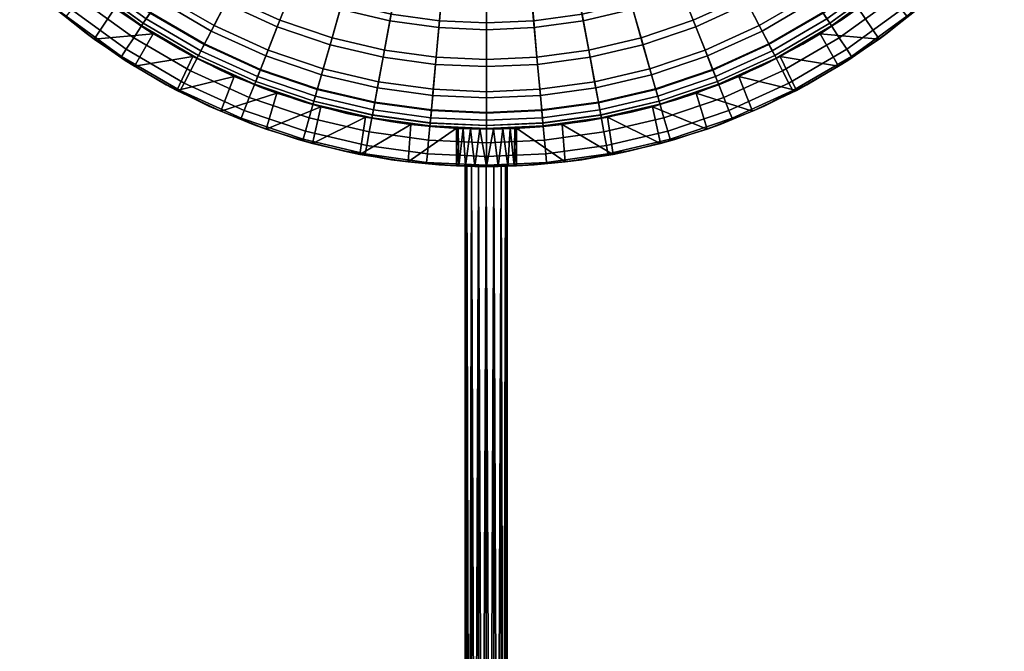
# Model space of a CAD drawing. Header units: millimetres. Extents: x -180 to -2, y -397 to 89.
# Tile 75 of 256: x -153 to -22, y -154 to -70. Entities that reach past the tile are written whole.
import ezdxf

# ---------------------------------------------------------------- set-up
doc = ezdxf.new("R2010")
doc.units = ezdxf.units.MM
doc.header["$MEASUREMENT"] = 0
doc.layers.add('Default', color=7, linetype='Continuous', true_color=0x000000)

msp = doc.modelspace()

# ---------------------------------------------------------------- meshes
at = {"layer": 'Default'}
mesh = msp.add_polyface(dxfattribs=at)
corners = [(-135.55, -71.47), (-138.03, -75.82), (-143.42, -72.2), (-140.63, -68.04), (-148.54, -68.19), (-145.45, -64.25), (-153.35, -63.82), (-149.98, -60.13), (-144.68, -53.65, 15.11), (-141.18, -50.15, 16.01), (-146.09, -44.71, 16.01), (-149.93, -47.82, 15.11), (-138.85, -58.91, 15.11), (-135.73, -55.07, 16.01), (-147.64, -56.61, 14.29), (-153.18, -50.46, 14.29), (-141.49, -62.15, 14.29), (-143.8, -65, 13.52), (-150.23, -59.2, 13.52), (-136.85, -70.08, 13.52), (-134.83, -67.01, 14.29), (-145.26, -66.8, 12.29), (-151.87, -60.84, 12.29), (-138.11, -72.01, 12.29), (-146.42, -68.22, 10.34), (-153.17, -62.14, 10.34), (-139.12, -73.55, 10.34), (-139.74, -74.51, 7.71), (-147.14, -69.11, 7.71), (-144.49, -71.41, 6.06), (-139.26, -75.04, 6.06), (-149.44, -67.42, 6.06), (-144, -52.98, 10.2), (-149.19, -47.22, 10.2), (-145.39, -44.13, 11.09), (-140.54, -49.51, 11.09), (-138.25, -58.16, 10.2), (-135.16, -54.36, 11.09), (-147.05, -56.02, 9.36), (-152.53, -49.93, 9.36), (-140.96, -61.5, 9.36), (-142.71, -63.66, 8.82), (-149.01, -57.98, 8.82), (-142.77, -63.73, 8.79), (-149.07, -58.04, 8.79), (-135.95, -68.71, 8.79), (-135.9, -68.63, 8.82), (-143.36, -64.46, 8.3), (-149.74, -58.71, 8.3), (-136.46, -69.49, 8.3), (-143.81, -65.01, 7.54), (-150.24, -59.21, 7.54), (-136.85, -70.08, 7.54), (-144.05, -65.31, 6.71), (-150.51, -59.48, 6.71), (-137.06, -70.41, 6.71), (-146.55, -63.31, 5.89), (-150.89, -59.22, 5.89), (-137.04, -70.52, 5.89), (-141.92, -67.08, 5.89), (-145.45, -64.25), (-146.55, -63.31, 5.89), (-141.92, -67.08, 5.89), (-140.63, -68.04), (-137.04, -70.52, 5.89), (-135.55, -71.47), (-149.98, -60.13), (-150.89, -59.22, 5.89), (-143.42, -72.2), (-138.03, -75.82), (-139.26, -75.04, 6.06), (-144.49, -71.41, 6.06), (-148.54, -68.19), (-149.44, -67.42, 6.06)]
mesh.append_faces([[corners[k] for k in face] for face in [(0, 1, 2, 2), (3, 0, 2, 2), (4, 5, 3, 3), (5, 6, 7, 7), (4, 3, 2, 2), (8, 9, 10, 11), (12, 13, 9, 8), (14, 8, 11, 15), (16, 12, 8, 14), (17, 16, 14, 18), (19, 20, 16, 17), (21, 17, 18, 22), (23, 19, 17, 21), (24, 21, 22, 25), (26, 23, 21, 24), (27, 26, 24, 28), (27, 28, 29, 30), (28, 31, 29, 29), (32, 33, 34, 35), (36, 32, 35, 37), (38, 39, 33, 32), (40, 38, 32, 36), (41, 42, 38, 40), (43, 44, 42, 41), (45, 43, 41, 46), (47, 48, 44, 43), (49, 47, 43, 45), (50, 51, 48, 47), (52, 50, 47, 49), (53, 54, 51, 50), (55, 53, 50, 52), (53, 56, 57, 54), (55, 58, 59, 53), (56, 53, 59, 59), (60, 61, 62, 63), (63, 62, 64, 65), (66, 67, 61, 60), (68, 69, 70, 71), (72, 68, 71, 73)]])
mesh = msp.add_polyface(dxfattribs=at)
corners = [(-41.42, -68.04), (-38.64, -72.2), (-46.51, -71.47), (-59.09, -48.85, 18.79), (-61.71, -44.84, 20.18), (-66.42, -47.59, 20.18), (-64.22, -51.85, 18.79), (-56.62, -52.63, 17.69), (-62.15, -55.86, 17.69), (-51.39, -48.82, 17.69), (-54.24, -45.31, 18.79), (-58.45, -63.01, 16.01), (-67.88, -58.47, 17.69), (-64.92, -65.95, 16.01), (-52.22, -59.37, 16.01), (-46.32, -55.07, 16.01), (-40.87, -50.15, 16.01), (-46.56, -44.47, 17.69), (-56.18, -67.4, 15.11), (-63.1, -70.55, 15.11), (-49.51, -63.51, 15.11), (-43.2, -58.91, 15.11), (-54.26, -71.11, 14.29), (-61.56, -74.43, 14.29), (-47.22, -67.01, 14.29), (-40.57, -62.15, 14.29), (-45.21, -70.08, 13.52), (-52.57, -74.37, 13.52), (-38.25, -65, 13.52), (-59.79, -47.78, 13.96), (-64.81, -50.71, 13.96), (-67.1, -46.28, 15.4), (-62.52, -43.6, 15.4), (-57.23, -51.7, 12.82), (-62.66, -54.87, 12.82), (-52.1, -47.95, 12.82), (-55.04, -44.32, 13.96), (-52.71, -58.61, 11.09), (-58.87, -62.2, 11.09), (-46.89, -54.36, 11.09), (-41.52, -49.51, 11.09), (-47.35, -43.67, 12.82), (-56.62, -66.55, 10.2), (-63.45, -69.66, 10.2), (-65.25, -65.11, 11.09), (-50.03, -62.71, 10.2), (-43.81, -58.16, 10.2), (-38.05, -52.98, 10.2), (-54.64, -70.37, 9.36), (-61.87, -73.66, 9.36), (-47.68, -66.31, 9.36), (-41.1, -61.5, 9.36), (-46.16, -68.63, 8.82), (-53.37, -72.84, 8.82), (-39.35, -63.66, 8.82), (-46.11, -68.71, 8.79), (-53.33, -72.92, 8.79), (-39.29, -63.73, 8.79), (-45.6, -69.49, 8.3), (-52.89, -73.75, 8.3), (-38.7, -64.46, 8.3), (-45.21, -70.08, 7.54), (-52.57, -74.38, 7.54), (-45, -70.41, 6.71), (-38.01, -65.31, 6.71), (-43.58, -69.56, 5.89), (-48.81, -72.86, 5.89), (-46.51, -71.47), (-48.81, -72.86, 5.89), (-43.58, -69.56, 5.89), (-41.42, -68.04)]
mesh.append_faces([[corners[k] for k in face] for face in [(0, 1, 2, 2), (3, 4, 5, 6), (7, 3, 6, 8), (9, 10, 3, 7), (11, 8, 12, 13), (14, 7, 8, 11), (15, 9, 7, 14), (16, 17, 9, 15), (18, 11, 13, 19), (20, 14, 11, 18), (21, 15, 14, 20), (22, 18, 19, 23), (24, 20, 18, 22), (25, 21, 20, 24), (26, 24, 22, 27), (28, 25, 24, 26), (29, 30, 31, 32), (33, 34, 30, 29), (35, 33, 29, 36), (37, 38, 34, 33), (39, 37, 33, 35), (40, 39, 35, 41), (42, 43, 44, 38), (45, 42, 38, 37), (46, 45, 37, 39), (47, 46, 39, 40), (48, 49, 43, 42), (50, 48, 42, 45), (51, 50, 45, 46), (52, 53, 48, 50), (54, 52, 50, 51), (55, 56, 53, 52), (57, 55, 52, 54), (58, 59, 56, 55), (60, 58, 55, 57), (61, 62, 59, 58), (63, 64, 65, 65), (65, 66, 63, 63), (67, 68, 69, 70)]])
mesh = msp.add_polyface(dxfattribs=at)
corners = [(-80.91, -53.95, 352.52), (-80.91, -53.81, 354.21), (-86.29, -55.64, 354.36), (-86.3, -55.78, 352.67), (-80.92, -53.94, 352.13), (-86.31, -55.77, 352.28), (-80.41, -57.39, 18.79), (-81.28, -52.68, 20.18), (-86.21, -53.36, 20.18), (-85.78, -58.13, 18.79), (-74.97, -56.12, 18.79), (-76.29, -51.51, 20.18), (-79.59, -61.84, 17.69), (-85.38, -62.63, 17.69), (-73.72, -60.46, 17.69), (-67.88, -58.47, 17.69), (-69.54, -54.27, 18.79), (-62.15, -55.86, 17.69), (-64.22, -51.85, 18.79), (-78.12, -69.74, 16.01), (-84.66, -70.64, 16.01), (-71.51, -68.19, 16.01), (-64.92, -65.95, 16.01), (-77.22, -74.61, 15.11), (-84.21, -75.57, 15.11), (-70.15, -72.95, 15.11), (-63.1, -70.55, 15.11), (-76.46, -78.72, 14.29), (-83.84, -79.73, 14.29), (-69, -76.96, 14.29), (-61.56, -74.43, 14.29), (-60.21, -77.85, 13.52), (-67.99, -80.5, 13.52), (-80.64, -56.14, 13.96), (-85.9, -56.86, 13.96), (-86.35, -51.89, 15.4), (-81.55, -51.23, 15.4), (-79.79, -60.73, 12.82), (-85.48, -61.52, 12.82), (-74.03, -59.38, 12.82), (-75.32, -54.89, 13.96), (-68.29, -57.43, 12.82), (-70.01, -53.08, 13.96), (-62.66, -54.87, 12.82), (-64.81, -50.71, 13.96), (-78.29, -68.85, 11.09), (-84.74, -69.74, 11.09), (-71.76, -67.32, 11.09), (-65.25, -65.11, 11.09), (-58.87, -62.2, 11.09), (-77.4, -73.67, 10.2), (-84.3, -74.62, 10.2), (-70.41, -72.03, 10.2), (-63.45, -69.66, 10.2), (-76.61, -77.9, 9.36), (-83.91, -78.9, 9.36), (-69.23, -76.16, 9.36), (-61.87, -73.66, 9.36), (-68.47, -78.83, 8.82), (-76.11, -80.63, 8.82), (-60.85, -76.24, 8.82), (-60.81, -76.32, 8.79), (-68.44, -78.92, 8.79), (-60.47, -77.2, 8.3), (-68.18, -79.82, 8.3), (-60.21, -77.85, 7.54), (-67.99, -80.5, 7.54), (-60.06, -78.21, 6.71), (-67.88, -80.87, 6.71)]
mesh.append_faces([[corners[k] for k in face] for face in [(0, 1, 2, 3), (4, 0, 3, 5), (6, 7, 8, 9), (10, 11, 7, 6), (12, 6, 9, 13), (14, 10, 6, 12), (15, 16, 10, 14), (17, 18, 16, 15), (19, 12, 13, 20), (21, 14, 12, 19), (22, 15, 14, 21), (23, 19, 20, 24), (25, 21, 19, 23), (26, 22, 21, 25), (27, 23, 24, 28), (29, 25, 23, 27), (30, 26, 25, 29), (31, 30, 29, 32), (33, 34, 35, 36), (37, 38, 34, 33), (39, 37, 33, 40), (41, 39, 40, 42), (43, 41, 42, 44), (45, 46, 38, 37), (47, 45, 37, 39), (48, 47, 39, 41), (49, 48, 41, 43), (50, 51, 46, 45), (52, 50, 45, 47), (53, 52, 47, 48), (54, 55, 51, 50), (56, 54, 50, 52), (57, 56, 52, 53), (58, 59, 54, 56), (60, 58, 56, 57), (61, 62, 58, 60), (63, 64, 62, 61), (65, 66, 64, 63), (67, 68, 66, 65)]])
mesh = msp.add_polyface(dxfattribs=at)
corners = [(-33.52, -68.19), (-38.64, -72.2), (-41.42, -68.04), (-28.71, -63.82), (-36.61, -64.25), (-32.08, -60.13), (-24.23, -59.12), (-27.86, -55.68), (-34.42, -56.61, 14.29), (-37.38, -53.65, 15.11), (-43.2, -58.91, 15.11), (-40.57, -62.15, 14.29), (-31.82, -59.2, 13.52), (-38.25, -65, 13.52), (-36.8, -66.8, 12.29), (-45.21, -70.08, 13.52), (-43.95, -72.01, 12.29), (-30.19, -60.84, 12.29), (-35.64, -68.22, 10.34), (-42.94, -73.55, 10.34), (-28.89, -62.14, 10.34), (-22.8, -55.39, 10.34), (-24.23, -54.23, 12.29), (-34.92, -69.11, 7.71), (-42.32, -74.51, 7.71), (-28.08, -62.95, 7.71), (-21.92, -56.11, 7.71), (-42.8, -75.04, 6.06), (-37.57, -71.41, 6.06), (-32.61, -67.42, 6.06), (-27.95, -63.08, 6.06), (-23.61, -58.42, 6.06), (-35.01, -56.02, 9.36), (-41.1, -61.5, 9.36), (-43.81, -58.16, 10.2), (-38.05, -52.98, 10.2), (-33.05, -57.98, 8.82), (-39.35, -63.66, 8.82), (-32.98, -58.04, 8.79), (-39.29, -63.73, 8.79), (-32.32, -58.71, 8.3), (-38.7, -64.46, 8.3), (-38.25, -65.01, 7.54), (-45.21, -70.08, 7.54), (-45.6, -69.49, 8.3), (-31.82, -59.21, 7.54), (-38.01, -65.31, 6.71), (-45, -70.41, 6.71), (-31.55, -59.48, 6.71), (-33.91, -61.87, 5.89), (-38.6, -65.89, 5.89), (-43.58, -69.56, 5.89), (-29.52, -57.51, 5.89), (-41.42, -68.04), (-43.58, -69.56, 5.89), (-38.6, -65.89, 5.89), (-36.61, -64.25), (-32.08, -60.13), (-33.91, -61.87, 5.89), (-29.52, -57.51, 5.89), (-27.86, -55.68), (-44.03, -75.82), (-38.64, -72.2), (-37.57, -71.41, 6.06), (-42.8, -75.04, 6.06), (-33.52, -68.19), (-32.61, -67.42, 6.06), (-28.71, -63.82), (-24.23, -59.12), (-23.61, -58.42, 6.06), (-27.95, -63.08, 6.06)]
mesh.append_faces([[corners[k] for k in face] for face in [(0, 1, 2, 2), (3, 0, 4, 4), (2, 4, 0, 0), (5, 3, 4, 4), (6, 5, 7, 7), (3, 5, 6, 6), (8, 9, 10, 11), (12, 8, 11, 13), (14, 13, 15, 16), (17, 12, 13, 14), (18, 14, 16, 19), (20, 17, 14, 18), (21, 22, 17, 20), (23, 18, 19, 24), (25, 20, 18, 23), (26, 21, 20, 25), (23, 24, 27, 28), (25, 23, 29, 30), (26, 25, 30, 31), (23, 28, 29, 29), (32, 33, 34, 35), (36, 37, 33, 32), (38, 39, 37, 36), (40, 41, 39, 38), (42, 43, 44, 41), (45, 42, 41, 40), (46, 47, 43, 42), (48, 46, 42, 45), (46, 48, 49, 49), (46, 50, 51, 51), (49, 50, 46, 46), (52, 49, 48, 48), (53, 54, 55, 56), (57, 58, 59, 60), (56, 55, 58, 57), (61, 62, 63, 64), (62, 65, 66, 63), (67, 68, 69, 70), (65, 67, 70, 66)]])
mesh = msp.add_polyface(dxfattribs=at)
corners = [(-112.81, -57.05, 353.41), (-112.74, -56.91, 355.1), (-118.13, -55.64, 355.25), (-118.22, -55.78, 353.56), (-112.82, -57.04, 353.02), (-118.22, -55.77, 353.17), (-107.41, -57.64, 354.95), (-107.31, -57.04, 356.52), (-112.58, -56.31, 356.67), (-107.47, -57.79, 353.26), (-107.48, -57.78, 352.87), (-107.55, -57.08, 348.18), (-112.82, -56.35, 348.32), (-102.21, -57.88, 354.8), (-102.17, -57.27, 356.38), (-102.26, -58.02, 353.12), (-102.27, -58.01, 352.73), (-102.4, -57.31, 348.03), (-102.52, -55.33, 343.53), (-107.49, -55.11, 343.67), (-108.33, -60.46, 17.69), (-107.09, -56.12, 18.79), (-112.51, -54.27, 18.79), (-114.18, -58.47, 17.69), (-102.47, -61.84, 17.69), (-101.65, -57.39, 18.79), (-117.14, -65.95, 16.01), (-119.91, -55.86, 17.69), (-123.61, -63.01, 16.01), (-110.55, -68.19, 16.01), (-103.93, -69.74, 16.01), (-118.96, -70.55, 15.11), (-125.88, -67.4, 15.11), (-111.91, -72.95, 15.11), (-104.83, -74.61, 15.11), (-113.06, -76.96, 14.29), (-120.5, -74.43, 14.29), (-105.6, -78.72, 14.29), (-114.07, -80.5, 13.52), (-121.85, -77.85, 13.52), (-106.26, -82.33, 13.52), (-102.27, -60.73, 12.82), (-108.02, -59.38, 12.82), (-106.74, -54.89, 13.96), (-101.42, -56.14, 13.96), (-116.8, -65.11, 11.09), (-123.19, -62.2, 11.09), (-119.4, -54.87, 12.82), (-113.76, -57.43, 12.82), (-110.3, -67.32, 11.09), (-103.77, -68.85, 11.09), (-118.61, -69.66, 10.2), (-125.44, -66.55, 10.2), (-111.64, -72.03, 10.2), (-104.66, -73.67, 10.2), (-112.83, -76.16, 9.36), (-120.19, -73.66, 9.36), (-105.44, -77.9, 9.36), (-113.59, -78.83, 8.82), (-121.21, -76.24, 8.82), (-105.95, -80.63, 8.82), (-113.62, -78.92, 8.79), (-121.24, -76.32, 8.79), (-113.87, -79.82, 8.3), (-121.59, -77.2, 8.3), (-114.07, -80.5, 7.54), (-121.85, -77.85, 7.54), (-114.17, -80.87, 6.71), (-121.99, -78.21, 6.71), (-115.47, -80.58, 5.89), (-121.12, -78.64, 5.89)]
mesh.append_faces([[corners[k] for k in face] for face in [(0, 1, 2, 3), (4, 0, 3, 5), (6, 7, 8, 1), (9, 6, 1, 0), (10, 9, 0, 4), (11, 10, 4, 12), (13, 14, 7, 6), (15, 13, 6, 9), (16, 15, 9, 10), (17, 16, 10, 11), (18, 17, 11, 19), (20, 21, 22, 23), (24, 25, 21, 20), (26, 23, 27, 28), (29, 20, 23, 26), (30, 24, 20, 29), (31, 26, 28, 32), (33, 29, 26, 31), (34, 30, 29, 33), (35, 33, 31, 36), (37, 34, 33, 35), (38, 35, 36, 39), (40, 37, 35, 38), (41, 42, 43, 44), (45, 46, 47, 48), (49, 45, 48, 42), (50, 49, 42, 41), (51, 52, 46, 45), (53, 51, 45, 49), (54, 53, 49, 50), (55, 56, 51, 53), (57, 55, 53, 54), (58, 59, 56, 55), (60, 58, 55, 57), (61, 62, 59, 58), (63, 64, 62, 61), (65, 66, 64, 63), (67, 68, 66, 65), (67, 69, 70, 68)]])
mesh = msp.add_polyface(dxfattribs=at)
corners = [(-97.01, -57.64, 354.66), (-97.02, -57.04, 356.23), (-102.17, -57.27, 356.38), (-102.21, -57.88, 354.8), (-97.05, -57.79, 352.97), (-102.26, -58.02, 353.12), (-97.06, -57.78, 352.58), (-102.27, -58.01, 352.73), (-97.25, -57.08, 347.89), (-102.4, -57.31, 348.03), (-97.55, -55.11, 343.39), (-102.52, -55.33, 343.53), (-91.68, -56.91, 354.51), (-91.75, -56.31, 356.09), (-91.7, -57.05, 352.82), (-91.72, -57.04, 352.43), (-91.97, -56.35, 347.74), (-86.29, -55.64, 354.36), (-86.41, -55.06, 355.94), (-86.3, -55.78, 352.67), (-86.31, -55.77, 352.28), (-86.64, -55.1, 347.59), (-96.68, -62.63, 17.69), (-96.27, -58.13, 18.79), (-101.65, -57.39, 18.79), (-102.47, -61.84, 17.69), (-91.03, -62.89, 17.69), (-91.03, -58.37, 18.79), (-85.38, -62.63, 17.69), (-85.78, -58.13, 18.79), (-97.4, -70.64, 16.01), (-103.93, -69.74, 16.01), (-91.03, -70.93, 16.01), (-84.66, -70.64, 16.01), (-97.85, -75.57, 15.11), (-104.83, -74.61, 15.11), (-91.03, -75.87, 15.11), (-84.21, -75.57, 15.11), (-98.22, -79.73, 14.29), (-105.6, -78.72, 14.29), (-91.03, -80.05, 14.29), (-83.84, -79.73, 14.29), (-96.58, -61.52, 12.82), (-102.27, -60.73, 12.82), (-101.42, -56.14, 13.96), (-96.16, -56.86, 13.96), (-91.03, -61.77, 12.82), (-91.03, -57.09, 13.96), (-85.48, -61.52, 12.82), (-85.9, -56.86, 13.96), (-97.32, -69.74, 11.09), (-103.77, -68.85, 11.09), (-91.03, -70.02, 11.09), (-84.74, -69.74, 11.09), (-97.76, -74.62, 10.2), (-104.66, -73.67, 10.2), (-91.03, -74.92, 10.2), (-84.3, -74.62, 10.2), (-98.15, -78.9, 9.36), (-105.44, -77.9, 9.36), (-91.03, -79.22, 9.36), (-83.91, -78.9, 9.36), (-91.03, -82, 8.82), (-98.4, -81.66, 8.82), (-83.66, -81.66, 8.82)]
mesh.append_faces([[corners[k] for k in face] for face in [(0, 1, 2, 3), (4, 0, 3, 5), (6, 4, 5, 7), (8, 6, 7, 9), (10, 8, 9, 11), (12, 13, 1, 0), (14, 12, 0, 4), (15, 14, 4, 6), (16, 15, 6, 8), (17, 18, 13, 12), (19, 17, 12, 14), (20, 19, 14, 15), (21, 20, 15, 16), (22, 23, 24, 25), (26, 27, 23, 22), (28, 29, 27, 26), (30, 22, 25, 31), (32, 26, 22, 30), (33, 28, 26, 32), (34, 30, 31, 35), (36, 32, 30, 34), (37, 33, 32, 36), (38, 34, 35, 39), (40, 36, 34, 38), (41, 37, 36, 40), (42, 43, 44, 45), (46, 42, 45, 47), (48, 46, 47, 49), (50, 51, 43, 42), (52, 50, 42, 46), (53, 52, 46, 48), (54, 55, 51, 50), (56, 54, 50, 52), (57, 56, 52, 53), (58, 59, 55, 54), (60, 58, 54, 56), (61, 60, 56, 57), (62, 63, 58, 60), (64, 62, 60, 61)]])
mesh = msp.add_polyface(dxfattribs=at)
corners = [(-135.55, -71.47), (-130.24, -74.52), (-138.03, -75.82), (-132.38, -79.04), (-124.71, -77.17), (-126.52, -81.84), (-119.01, -79.42), (-127.8, -71.11, 14.29), (-125.88, -67.4, 15.11), (-132.55, -63.51, 15.11), (-134.83, -67.01, 14.29), (-120.5, -74.43, 14.29), (-118.96, -70.55, 15.11), (-129.48, -74.37, 13.52), (-136.85, -70.08, 13.52), (-121.85, -77.85, 13.52), (-130.55, -76.43, 12.29), (-138.11, -72.01, 12.29), (-122.7, -80, 12.29), (-131.39, -78.06, 10.34), (-139.12, -73.55, 10.34), (-123.38, -81.71, 10.34), (-131.91, -79.07, 7.71), (-139.74, -74.51, 7.71), (-123.8, -82.77, 7.71), (-128.09, -81.14, 6.06), (-122.2, -83.58, 6.06), (-139.26, -75.04, 6.06), (-133.78, -78.29, 6.06), (-127.41, -70.37, 9.36), (-134.38, -66.31, 9.36), (-132.02, -62.71, 10.2), (-125.44, -66.55, 10.2), (-120.19, -73.66, 9.36), (-118.61, -69.66, 10.2), (-128.69, -72.84, 8.82), (-135.9, -68.63, 8.82), (-121.21, -76.24, 8.82), (-128.73, -72.92, 8.79), (-135.95, -68.71, 8.79), (-121.24, -76.32, 8.79), (-129.16, -73.75, 8.3), (-136.46, -69.49, 8.3), (-121.59, -77.2, 8.3), (-129.49, -74.38, 7.54), (-136.85, -70.08, 7.54), (-121.85, -77.85, 7.54), (-129.66, -74.72, 6.71), (-137.06, -70.41, 6.71), (-121.99, -78.21, 6.71), (-131.93, -73.6, 5.89), (-137.04, -70.52, 5.89), (-121.12, -78.64, 5.89), (-126.62, -76.31, 5.89), (-130.24, -74.52), (-131.93, -73.6, 5.89), (-126.62, -76.31, 5.89), (-124.71, -77.17), (-121.12, -78.64, 5.89), (-119.01, -79.42), (-135.55, -71.47), (-137.04, -70.52, 5.89), (-138.03, -75.82), (-132.38, -79.04), (-133.78, -78.29, 6.06), (-139.26, -75.04, 6.06), (-126.52, -81.84), (-120.47, -84.21), (-122.2, -83.58, 6.06), (-128.09, -81.14, 6.06)]
mesh.append_faces([[corners[k] for k in face] for face in [(0, 1, 2, 2), (3, 4, 5, 5), (2, 1, 3, 3), (1, 4, 3, 3), (6, 5, 4, 4), (7, 8, 9, 10), (11, 12, 8, 7), (13, 7, 10, 14), (15, 11, 7, 13), (16, 13, 14, 17), (18, 15, 13, 16), (19, 16, 17, 20), (21, 18, 16, 19), (22, 19, 20, 23), (24, 21, 19, 22), (24, 22, 25, 26), (22, 23, 27, 28), (22, 28, 25, 25), (29, 30, 31, 32), (33, 29, 32, 34), (35, 36, 30, 29), (37, 35, 29, 33), (38, 39, 36, 35), (40, 38, 35, 37), (41, 42, 39, 38), (43, 41, 38, 40), (44, 45, 42, 41), (46, 44, 41, 43), (47, 48, 45, 44), (49, 47, 44, 46), (47, 50, 51, 48), (49, 52, 53, 47), (53, 50, 47, 47), (54, 55, 56, 57), (57, 56, 58, 59), (60, 61, 55, 54), (62, 63, 64, 65), (66, 67, 68, 69), (63, 66, 69, 64)]])
mesh = msp.add_polyface(dxfattribs=at)
corners = [(-55.54, -81.84), (-61.59, -84.21), (-63.05, -79.42), (-49.67, -79.04), (-57.35, -77.17), (-44.03, -75.82), (-51.82, -74.52), (-46.51, -71.47), (-38.64, -72.2), (-52.57, -74.37, 13.52), (-54.26, -71.11, 14.29), (-61.56, -74.43, 14.29), (-60.21, -77.85, 13.52), (-59.36, -80, 12.29), (-67.99, -80.5, 13.52), (-67.35, -82.72, 12.29), (-51.51, -76.43, 12.29), (-43.95, -72.01, 12.29), (-45.21, -70.08, 13.52), (-58.68, -81.71, 10.34), (-66.85, -84.49, 10.34), (-50.67, -78.06, 10.34), (-42.94, -73.55, 10.34), (-58.26, -82.77, 7.71), (-66.53, -85.58, 7.71), (-50.14, -79.07, 7.71), (-42.32, -74.51, 7.71), (-59.85, -83.58, 6.06), (-53.97, -81.14, 6.06), (-48.28, -78.29, 6.06), (-42.8, -75.04, 6.06), (-65.9, -85.59, 6.06), (-53.37, -72.84, 8.82), (-60.85, -76.24, 8.82), (-61.87, -73.66, 9.36), (-54.64, -70.37, 9.36), (-53.33, -72.92, 8.79), (-60.81, -76.32, 8.79), (-52.89, -73.75, 8.3), (-60.47, -77.2, 8.3), (-52.57, -74.38, 7.54), (-60.21, -77.85, 7.54), (-52.39, -74.72, 6.71), (-60.06, -78.21, 6.71), (-45, -70.41, 6.71), (-45.21, -70.08, 7.54), (-54.28, -75.76, 5.89), (-48.81, -72.86, 5.89), (-65.76, -80.32, 5.89), (-67.88, -80.87, 6.71), (-59.93, -78.25, 5.89), (-63.05, -79.42), (-65.76, -80.32, 5.89), (-59.93, -78.25, 5.89), (-57.35, -77.17), (-54.28, -75.76, 5.89), (-51.82, -74.52), (-48.81, -72.86, 5.89), (-46.51, -71.47), (-61.59, -84.21), (-55.54, -81.84), (-53.97, -81.14, 6.06), (-59.85, -83.58, 6.06), (-49.67, -79.04), (-48.28, -78.29, 6.06), (-44.03, -75.82), (-42.8, -75.04, 6.06)]
mesh.append_faces([[corners[k] for k in face] for face in [(0, 1, 2, 2), (3, 0, 4, 4), (2, 4, 0, 0), (5, 3, 6, 6), (4, 6, 3, 3), (7, 5, 6, 6), (5, 7, 8, 8), (9, 10, 11, 12), (13, 12, 14, 15), (16, 9, 12, 13), (17, 18, 9, 16), (19, 13, 15, 20), (21, 16, 13, 19), (22, 17, 16, 21), (23, 19, 20, 24), (25, 21, 19, 23), (26, 22, 21, 25), (25, 23, 27, 28), (26, 25, 29, 30), (23, 24, 31, 27), (25, 28, 29, 29), (32, 33, 34, 35), (36, 37, 33, 32), (38, 39, 37, 36), (40, 41, 39, 38), (42, 43, 41, 40), (44, 42, 40, 45), (43, 42, 46, 46), (47, 42, 44, 44), (48, 49, 43, 43), (43, 50, 48, 48), (46, 42, 47, 47), (46, 50, 43, 43), (51, 52, 53, 54), (54, 53, 55, 56), (56, 55, 57, 58), (59, 60, 61, 62), (60, 63, 64, 61), (63, 65, 66, 64)]])
mesh = msp.add_polyface(dxfattribs=at)
corners = [(-74.13, -87.59), (-80.55, -88.59), (-80.92, -83.6), (-67.8, -86.13), (-74.87, -82.64), (-68.9, -81.24), (-61.59, -84.21), (-87.03, -84.11), (-63.05, -79.42), (-75.79, -82.33, 13.52), (-76.46, -78.72, 14.29), (-83.84, -79.73, 14.29), (-83.51, -83.39, 13.52), (-67.99, -80.5, 13.52), (-69, -76.96, 14.29), (-75.37, -84.6, 12.29), (-83.3, -85.69, 12.29), (-67.35, -82.72, 12.29), (-75.04, -86.41, 10.34), (-83.13, -87.52, 10.34), (-66.85, -84.49, 10.34), (-74.83, -87.53, 7.71), (-83.03, -88.66, 7.71), (-66.53, -85.58, 7.71), (-72.07, -87.17, 6.06), (-65.9, -85.59, 6.06), (-84.66, -88.98, 6.06), (-78.33, -88.3, 6.06), (-76.11, -80.63, 8.82), (-83.66, -81.66, 8.82), (-83.91, -78.9, 9.36), (-76.61, -77.9, 9.36), (-76.09, -80.72, 8.79), (-83.65, -81.75, 8.79), (-68.44, -78.92, 8.79), (-68.47, -78.83, 8.82), (-75.92, -81.64, 8.3), (-83.57, -82.69, 8.3), (-68.18, -79.82, 8.3), (-75.79, -82.34, 7.54), (-83.5, -83.4, 7.54), (-67.99, -80.5, 7.54), (-75.72, -82.72, 6.71), (-83.47, -83.78, 6.71), (-67.88, -80.87, 6.71), (-71.73, -81.96, 5.89), (-77.79, -83.16, 5.89), (-65.76, -80.32, 5.89), (-83.93, -83.9, 5.89), (-80.92, -83.6), (-83.93, -83.9, 5.89), (-77.79, -83.16, 5.89), (-74.87, -82.64), (-71.73, -81.96, 5.89), (-68.9, -81.24), (-65.76, -80.32, 5.89), (-63.05, -79.42), (-80.55, -88.59), (-74.13, -87.59), (-72.07, -87.17, 6.06), (-78.33, -88.3, 6.06), (-67.8, -86.13), (-65.9, -85.59, 6.06), (-61.59, -84.21), (-59.85, -83.58, 6.06), (-84.66, -88.98, 6.06)]
mesh.append_faces([[corners[k] for k in face] for face in [(0, 1, 2, 2), (3, 0, 4, 4), (5, 6, 3, 3), (1, 7, 2, 2), (6, 5, 8, 8), (3, 4, 5, 5), (0, 2, 4, 4), (9, 10, 11, 12), (13, 14, 10, 9), (15, 9, 12, 16), (17, 13, 9, 15), (18, 15, 16, 19), (20, 17, 15, 18), (21, 18, 19, 22), (23, 20, 18, 21), (23, 21, 24, 25), (21, 22, 26, 27), (21, 27, 24, 24), (28, 29, 30, 31), (32, 33, 29, 28), (34, 32, 28, 35), (36, 37, 33, 32), (38, 36, 32, 34), (39, 40, 37, 36), (41, 39, 36, 38), (42, 43, 40, 39), (44, 42, 39, 41), (42, 44, 45, 45), (46, 43, 42, 42), (45, 44, 47, 47), (46, 42, 45, 45), (43, 46, 48, 48), (49, 50, 51, 52), (52, 51, 53, 54), (54, 53, 55, 56), (57, 58, 59, 60), (58, 61, 62, 59), (61, 63, 64, 62), (57, 60, 65, 65)]])
mesh = msp.add_polyface(dxfattribs=at)
corners = [(-107.19, -82.64), (-107.93, -87.59), (-114.26, -86.13), (-101.14, -83.6), (-101.51, -88.59), (-120.47, -84.21), (-113.16, -81.24), (-119.01, -79.42), (-126.52, -81.84), (-98.55, -83.39, 13.52), (-98.22, -79.73, 14.29), (-105.6, -78.72, 14.29), (-106.26, -82.33, 13.52), (-114.7, -82.72, 12.29), (-114.07, -80.5, 13.52), (-121.85, -77.85, 13.52), (-122.7, -80, 12.29), (-106.68, -84.6, 12.29), (-98.76, -85.69, 12.29), (-115.21, -84.49, 10.34), (-123.38, -81.71, 10.34), (-107.02, -86.41, 10.34), (-98.92, -87.52, 10.34), (-115.52, -85.58, 7.71), (-123.8, -82.77, 7.71), (-107.23, -87.53, 7.71), (-99.03, -88.66, 7.71), (-116.16, -85.59, 6.06), (-109.99, -87.17, 6.06), (-103.72, -88.3, 6.06), (-97.39, -88.98, 6.06), (-122.2, -83.58, 6.06), (-98.4, -81.66, 8.82), (-105.95, -80.63, 8.82), (-105.44, -77.9, 9.36), (-98.15, -78.9, 9.36), (-105.96, -80.72, 8.79), (-113.62, -78.92, 8.79), (-113.59, -78.83, 8.82), (-98.4, -81.75, 8.79), (-106.14, -81.64, 8.3), (-113.87, -79.82, 8.3), (-98.49, -82.69, 8.3), (-106.26, -82.34, 7.54), (-114.07, -80.5, 7.54), (-98.55, -83.4, 7.54), (-106.34, -82.72, 6.71), (-114.17, -80.87, 6.71), (-98.59, -83.78, 6.71), (-109.7, -82.11, 5.89), (-103.84, -83.22, 5.89), (-115.47, -80.58, 5.89), (-113.16, -81.24), (-115.47, -80.58, 5.89), (-109.7, -82.11, 5.89), (-107.19, -82.64), (-103.84, -83.22, 5.89), (-101.14, -83.6), (-119.01, -79.42), (-121.12, -78.64, 5.89), (-120.47, -84.21), (-114.26, -86.13), (-116.16, -85.59, 6.06), (-122.2, -83.58, 6.06), (-107.93, -87.59), (-101.51, -88.59), (-103.72, -88.3, 6.06), (-109.99, -87.17, 6.06)]
mesh.append_faces([[corners[k] for k in face] for face in [(0, 1, 2, 2), (1, 3, 4, 4), (2, 5, 6, 6), (5, 7, 6, 6), (8, 7, 5, 5), (1, 0, 3, 3), (2, 6, 0, 0), (9, 10, 11, 12), (13, 14, 15, 16), (17, 12, 14, 13), (18, 9, 12, 17), (19, 13, 16, 20), (21, 17, 13, 19), (22, 18, 17, 21), (23, 19, 20, 24), (25, 21, 19, 23), (26, 22, 21, 25), (25, 23, 27, 28), (26, 25, 29, 30), (23, 24, 31, 27), (25, 28, 29, 29), (32, 33, 34, 35), (36, 37, 38, 33), (39, 36, 33, 32), (40, 41, 37, 36), (42, 40, 36, 39), (43, 44, 41, 40), (45, 43, 40, 42), (46, 47, 44, 43), (48, 46, 43, 45), (46, 49, 47, 47), (49, 46, 50, 50), (47, 49, 51, 51), (52, 53, 54, 55), (55, 54, 56, 57), (58, 59, 53, 52), (60, 61, 62, 63), (64, 65, 66, 67), (61, 64, 67, 62)]])
mesh = msp.add_polyface(dxfattribs=at)
corners = [(-95.03, -84.11), (-95.03, -89.11), (-101.51, -88.59), (-101.14, -83.6), (-91.03, -83.73, 13.52), (-91.03, -80.05, 14.29), (-98.22, -79.73, 14.29), (-98.55, -83.39, 13.52), (-91.03, -86.04, 12.29), (-98.76, -85.69, 12.29), (-91.03, -87.88, 10.34), (-98.92, -87.52, 10.34), (-91.03, -89.02, 7.71), (-99.03, -88.66, 7.71), (-97.39, -88.98, 6.06), (-91.03, -89.2, 6.06), (-91.03, -82.09, 8.79), (-98.4, -81.75, 8.79), (-98.4, -81.66, 8.82), (-91.03, -82, 8.82), (-91.03, -83.03, 8.3), (-98.49, -82.69, 8.3), (-91.03, -83.73, 7.54), (-98.55, -83.4, 7.54), (-91.03, -84.12, 6.71), (-98.59, -83.78, 6.71), (-97.91, -83.92, 5.89), (-103.84, -83.22, 5.89), (-106.34, -82.72, 6.71), (-91.95, -84.2, 5.89), (-101.14, -83.6), (-95.03, -84.11, 2), (-95.03, -84.11), (-97.91, -83.92, 5.89), (-94.8, -84.12, 3.33), (-93.19, -84.18, 5.37), (-94.16, -84.15, 4.48), (-103.84, -83.22, 5.89), (-91.95, -84.2, 5.89), (-95.03, -89.11, 2), (-101.51, -88.59), (-95.03, -89.11), (-94.71, -89.13, 3.56), (-97.39, -88.98, 6.06), (-93.86, -89.16, 4.83), (-103.72, -88.3, 6.06), (-92.59, -89.19, 5.69), (-91.03, -89.2, 6.06), (-95.03, -84.11), (-95.03, -84.11, 2), (-95.03, -86.61, 2), (-95.03, -89.11, 2), (-95.03, -89.11), (-93.19, -84.18, 5.37), (-91.95, -84.2, 5.89), (-92.59, -89.19, 5.69), (-94.8, -84.12, 3.33), (-94.16, -84.15, 4.48), (-94.71, -89.13, 3.56), (-93.86, -89.16, 4.83), (-95.03, -86.61, 2), (-95.03, -84.11, 2), (-91.03, -89.2, 6), (-95.03, -89.11, 2)]
mesh.append_faces([[corners[k] for k in face] for face in [(0, 1, 2, 2), (2, 3, 0, 0), (4, 5, 6, 7), (8, 4, 7, 9), (10, 8, 9, 11), (12, 10, 11, 13), (12, 13, 14, 15), (16, 17, 18, 19), (20, 21, 17, 16), (22, 23, 21, 20), (24, 25, 23, 22), (25, 26, 27, 28), (24, 29, 26, 25), (30, 31, 32, 32), (33, 31, 30, 30), (33, 34, 31, 31), (33, 35, 36, 36), (33, 30, 37, 37), (35, 33, 38, 38), (36, 34, 33, 33), (39, 40, 41, 41), (42, 43, 39, 39), (43, 40, 39, 39), (43, 42, 44, 44), (43, 45, 40, 40), (46, 47, 43, 43), (46, 43, 44, 44), (48, 49, 50, 50), (51, 52, 50, 50), (48, 50, 52, 52), (53, 54, 55, 55), (56, 57, 58, 58), (59, 57, 53, 53), (60, 61, 56, 56), (55, 59, 53, 53), (54, 62, 55, 55), (63, 60, 58, 58), (57, 59, 58, 58), (60, 56, 58, 58)]])
mesh = msp.add_polyface(dxfattribs=at)
corners = [(-87.03, -84.11), (-80.55, -88.59), (-87.03, -89.11), (-83.51, -83.39, 13.52), (-83.84, -79.73, 14.29), (-91.03, -80.05, 14.29), (-91.03, -83.73, 13.52), (-83.3, -85.69, 12.29), (-91.03, -86.04, 12.29), (-83.13, -87.52, 10.34), (-91.03, -87.88, 10.34), (-83.03, -88.66, 7.71), (-91.03, -89.02, 7.71), (-91.03, -89.2, 6.06), (-84.66, -88.98, 6.06), (-83.65, -81.75, 8.79), (-91.03, -82.09, 8.79), (-91.03, -82, 8.82), (-83.66, -81.66, 8.82), (-83.57, -82.69, 8.3), (-91.03, -83.03, 8.3), (-83.5, -83.4, 7.54), (-91.03, -83.73, 7.54), (-83.47, -83.78, 6.71), (-91.03, -84.12, 6.71), (-90.11, -84.2, 5.89), (-83.93, -83.9, 5.89), (-91.95, -84.2, 5.89), (-87.03, -84.11, 2), (-80.92, -83.6), (-87.03, -84.11), (-83.93, -83.9, 5.89), (-87.26, -84.12, 3.33), (-87.89, -84.15, 4.48), (-88.87, -84.18, 5.37), (-90.11, -84.2, 5.89), (-87.03, -89.11, 2), (-87.03, -89.11), (-80.55, -88.59), (-84.66, -88.98, 6.06), (-87.34, -89.13, 3.56), (-88.2, -89.16, 4.83), (-91.03, -89.2, 6.06), (-91.03, -89.2, 6), (-89.47, -89.19, 5.69), (-91.03, -89.2, 6.06), (-92.59, -89.19, 5.69), (-91.03, -89.2, 6), (-87.03, -89.11), (-87.03, -89.11, 2), (-87.03, -86.61, 2), (-87.03, -84.11), (-87.03, -84.11, 2), (-87.26, -84.12, 3.33), (-87.03, -84.11, 2), (-87.03, -86.61, 2), (-88.87, -84.18, 5.37), (-87.89, -84.15, 4.48), (-88.2, -89.16, 4.83), (-87.34, -89.13, 3.56), (-90.11, -84.2, 5.89), (-89.47, -89.19, 5.69), (-87.03, -89.11, 2), (-91.03, -89.2, 6), (-91.95, -84.2, 5.89)]
mesh.append_faces([[corners[k] for k in face] for face in [(0, 1, 2, 2), (3, 4, 5, 6), (7, 3, 6, 8), (9, 7, 8, 10), (11, 9, 10, 12), (11, 12, 13, 14), (15, 16, 17, 18), (19, 20, 16, 15), (21, 22, 20, 19), (23, 24, 22, 21), (24, 23, 25, 25), (25, 23, 26, 26), (27, 24, 25, 25), (28, 29, 30, 30), (29, 28, 31, 31), (32, 31, 28, 28), (31, 33, 34, 34), (34, 35, 31, 31), (32, 33, 31, 31), (36, 37, 38, 38), (36, 38, 39, 39), (39, 40, 36, 36), (39, 41, 40, 40), (42, 43, 44, 44), (44, 39, 42, 42), (41, 39, 44, 44), (45, 46, 47, 47), (48, 49, 50, 51), (51, 50, 52, 52), (53, 54, 55, 55), (56, 57, 58, 58), (57, 53, 59, 59), (60, 56, 61, 61), (59, 55, 62, 62), (55, 59, 53, 53), (59, 58, 57, 57), (58, 61, 56, 56), (61, 63, 60, 60), (60, 63, 64, 64)]])
mesh = msp.add_polyface(dxfattribs=at)
corners = [(-90.05, -339.11, 1.48), (-86.76, -339.11, -3.26), (-91.08, -339.11, 1.37), (-86.58, -339.11, -3.08), (-89.1, -339.11, 1.84), (-95.4, -339.11, -3.26), (-88.48, -339.11, 2.39), (-88.28, -339.11, 2.99), (-93.06, -339.11, 1.84), (-95.58, -339.11, -3.08), (-92.11, -339.11, 1.48), (-93.68, -339.11, 2.39), (-93.88, -339.11, 2.99), (-93.83, -339.11, 2.69), (-95.58, -339.11, 9.06), (-86.58, -339.11, 9.06), (-88.33, -339.11, 3.29), (-88.48, -339.11, 3.59), (-86.76, -339.11, 9.24), (-89.1, -339.11, 4.14), (-90.05, -339.11, 4.5), (-93.06, -339.11, 4.14), (-93.68, -339.11, 3.59), (-95.4, -339.11, 9.24), (-91.08, -339.11, 4.62), (-92.11, -339.11, 4.5), (-86.2, -339.5, 8.42), (-86.58, -339.11, -3.08), (-86.58, -339.11, 9.06), (-86.2, -339.5, -2.44), (-95.58, -339.11, -3.08), (-95.96, -339.5, -2.44), (-95.58, -339.11, 9.06), (-95.4, -339.11, -3.26), (-86.76, -339.11, -3.26), (-87.4, -339.5, -3.64), (-94.76, -339.5, -3.64), (-94.76, -339.5, 9.62), (-87.4, -339.5, 9.62), (-95.4, -339.11, 9.24), (-86.76, -339.11, 9.24), (-93.83, -89.11, 2.69), (-93.83, -339.11, 2.69), (-93.88, -339.11, 2.99), (-93.06, -89.11, 1.84), (-93.06, -339.11, 1.84), (-93.68, -339.11, 2.39), (-93.68, -89.11, 2.39), (-91.08, -89.11, 1.37), (-91.08, -339.11, 1.37), (-92.11, -339.11, 1.48), (-89.1, -89.11, 1.84), (-89.1, -339.11, 1.84), (-90.05, -339.11, 1.48), (-88.48, -89.11, 2.39), (-88.48, -339.11, 2.39), (-90.05, -89.11, 1.48), (-92.11, -89.11, 1.48), (-88.33, -89.11, 3.29), (-88.33, -339.11, 3.29), (-88.28, -339.11, 2.99)]
mesh.append_faces([[corners[k] for k in face] for face in [(0, 1, 2, 2), (3, 1, 4, 4), (5, 2, 1, 1), (1, 0, 4, 4), (3, 4, 6, 6), (6, 7, 3, 3), (8, 5, 9, 9), (2, 5, 10, 10), (10, 5, 8, 8), (9, 11, 8, 8), (9, 12, 13, 13), (9, 13, 11, 11), (14, 12, 9, 9), (15, 7, 16, 16), (15, 16, 17, 17), (18, 15, 19, 19), (17, 19, 15, 15), (20, 18, 19, 19), (15, 3, 7, 7), (14, 21, 22, 22), (23, 24, 25, 25), (23, 21, 14, 14), (24, 18, 20, 20), (25, 21, 23, 23), (24, 23, 18, 18), (12, 14, 22, 22), (26, 27, 28, 28), (26, 29, 27, 27), (30, 31, 32, 32), (33, 34, 35, 35), (36, 33, 35, 35), (37, 38, 39, 39), (40, 39, 38, 38), (41, 42, 43, 43), (44, 45, 46, 46), (47, 46, 42, 42), (48, 49, 50, 50), (51, 52, 53, 53), (54, 55, 52, 52), (56, 53, 49, 49), (57, 50, 45, 45), (58, 59, 60, 60)]])
mesh = msp.add_polyface(dxfattribs=at)
corners = [(-90.05, -89.11, 1.48), (-91.08, -89.11, 1.37), (-92.11, -89.11, 1.48), (-89.1, -89.11, 1.84), (-93.83, -89.11, 2.69), (-89.1, -89.11, 4.14), (-93.06, -89.11, 1.84), (-93.68, -89.11, 2.39), (-93.88, -89.11, 2.99), (-93.68, -89.11, 3.59), (-88.28, -89.11, 2.99), (-88.48, -89.11, 2.39), (-88.48, -89.11, 3.59), (-88.33, -89.11, 3.29), (-90.05, -89.11, 4.5), (-92.11, -89.11, 4.5), (-93.06, -89.11, 4.14), (-91.08, -89.11, 4.62), (-93.83, -89.11, 2.69), (-93.88, -339.11, 2.99), (-93.88, -89.11, 2.99), (-93.06, -89.11, 1.84), (-93.68, -339.11, 2.39), (-93.68, -89.11, 2.39), (-93.83, -339.11, 2.69), (-91.08, -89.11, 1.37), (-92.11, -339.11, 1.48), (-92.11, -89.11, 1.48), (-89.1, -89.11, 1.84), (-90.05, -339.11, 1.48), (-90.05, -89.11, 1.48), (-88.48, -89.11, 2.39), (-89.1, -339.11, 1.84), (-91.08, -339.11, 1.37), (-93.06, -339.11, 1.84), (-88.33, -89.11, 3.29), (-88.28, -339.11, 2.99), (-88.28, -89.11, 2.99), (-89.1, -89.11, 4.14), (-89.1, -339.11, 4.14), (-88.48, -339.11, 3.59), (-88.48, -89.11, 3.59), (-90.05, -89.11, 4.5), (-90.05, -339.11, 4.5), (-88.33, -339.11, 3.29), (-92.11, -89.11, 4.5), (-92.11, -339.11, 4.5), (-91.08, -339.11, 4.62), (-91.08, -89.11, 4.62), (-93.68, -89.11, 3.59), (-93.68, -339.11, 3.59), (-93.06, -339.11, 4.14), (-93.06, -89.11, 4.14), (-93.88, -89.11, 2.99), (-93.88, -339.11, 2.99), (-93.68, -339.11, 3.59), (-93.68, -89.11, 3.59), (-88.28, -89.11, 2.99), (-88.28, -339.11, 2.99), (-88.48, -339.11, 2.39), (-88.48, -89.11, 2.39)]
mesh.append_faces([[corners[k] for k in face] for face in [(0, 1, 2, 2), (3, 0, 2, 2), (4, 5, 3, 3), (4, 2, 6, 6), (7, 4, 6, 6), (4, 3, 2, 2), (8, 9, 4, 4), (10, 11, 3, 3), (12, 13, 10, 10), (10, 5, 12, 12), (14, 5, 4, 4), (15, 9, 16, 16), (15, 17, 14, 14), (15, 4, 9, 9), (4, 15, 14, 14), (10, 3, 5, 5), (18, 19, 20, 20), (21, 22, 23, 23), (23, 24, 18, 18), (25, 26, 27, 27), (28, 29, 30, 30), (31, 32, 28, 28), (30, 33, 25, 25), (27, 34, 21, 21), (35, 36, 37, 37), (38, 39, 40, 40), (38, 40, 41, 41), (42, 43, 39, 39), (42, 39, 38, 38), (41, 40, 44, 44), (41, 44, 35, 35), (45, 46, 47, 47), (45, 47, 48, 48), (49, 50, 51, 51), (49, 51, 52, 52), (53, 54, 55, 55), (53, 55, 56, 56), (52, 51, 46, 46), (52, 46, 45, 45), (48, 47, 43, 43), (48, 43, 42, 42), (57, 58, 59, 59), (57, 59, 60, 60)]])

doc.saveas('drawing.dxf')
